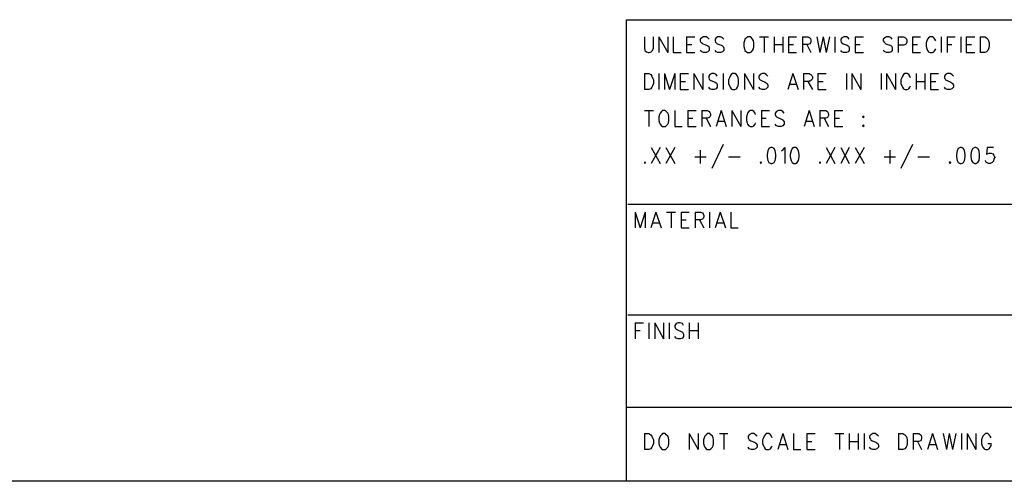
# Model space of a CAD drawing. Extents: x 11.9 to 28.1, y 10.8 to 21.2.
# Tile 14 of 23: x 21.7 to 24.4, y 10.8 to 12. Entities that reach past the tile are written whole.
import ezdxf

# ---------------------------------------------------------------- set-up
doc = ezdxf.new("R2010")
doc.units = 0
doc.header["$MEASUREMENT"] = 0
doc.layers.add('LAYNR1', color=2, linetype='Continuous')

msp = doc.modelspace()

# ---------------------------------------------------------------- linework, layer by layer
at = {"layer": 'LAYNR1', "color": 7}
for points in [[(23.388, 10.799), (23.388, 12.049)], [(23.388, 12.049), (28.092, 12.049)], [(23.437, 12.003), (23.437, 11.972), (23.438, 11.966), (23.442, 11.962), (23.447, 11.96)], [(23.45, 11.96), (23.455, 11.962), (23.459, 11.966), (23.461, 11.972), (23.461, 12.003)], [(23.476, 12.003), (23.476, 11.96)], [(23.476, 12.003), (23.5, 11.96)], [(23.5, 12.003), (23.5, 11.96)], [(23.515, 12.003), (23.515, 11.96)], [(23.551, 12.003), (23.551, 11.96)], [(23.551, 12.003), (23.573, 12.003)], [(23.551, 11.982), (23.565, 11.982)], [(23.612, 11.996), (23.609, 12), (23.604, 12.003), (23.597, 12.003), (23.592, 12), (23.588, 11.996), (23.588, 11.992)], [(23.588, 11.992), (23.59, 11.988), (23.592, 11.986), (23.595, 11.984), (23.605, 11.98), (23.609, 11.978), (23.611, 11.976)], [(23.652, 11.996), (23.648, 12), (23.643, 12.003), (23.636, 12.003), (23.631, 12), (23.628, 11.996), (23.628, 11.992)], [(23.628, 11.992), (23.629, 11.988), (23.631, 11.986), (23.634, 11.984), (23.645, 11.98), (23.648, 11.978), (23.65, 11.976)], [(23.708, 11.992), (23.706, 11.986), (23.706, 11.976)], [(23.716, 12.003), (23.713, 12), (23.709, 11.996), (23.708, 11.992)], [(23.732, 11.992), (23.73, 11.996), (23.727, 12), (23.723, 12.003), (23.716, 12.003)], [(23.733, 11.976), (23.733, 11.986), (23.732, 11.992)], [(23.749, 12.003), (23.773, 12.003)], [(23.761, 12.003), (23.761, 11.96)], [(23.788, 12.003), (23.788, 11.96)], [(23.788, 11.982), (23.812, 11.982)], [(23.812, 12.003), (23.812, 11.96)], [(23.827, 12.003), (23.827, 11.96)], [(23.827, 12.003), (23.849, 12.003)], [(23.827, 11.982), (23.841, 11.982)], [(23.865, 12.003), (23.865, 11.96)], [(23.865, 12.003), (23.88, 12.003), (23.885, 12), (23.887, 11.998), (23.888, 11.994), (23.888, 11.99), (23.887, 11.986), (23.885, 11.984), (23.88, 11.982), (23.865, 11.982)], [(23.877, 11.982), (23.888, 11.96)], [(23.904, 12.003), (23.912, 11.96)], [(23.921, 12.003), (23.912, 11.96)], [(23.921, 12.003), (23.929, 11.96)], [(23.938, 12.003), (23.929, 11.96)], [(23.953, 12.003), (23.953, 11.96)], [(23.992, 11.996), (23.989, 12), (23.984, 12.003), (23.977, 12.003), (23.972, 12), (23.969, 11.996), (23.969, 11.992)], [(23.969, 11.992), (23.97, 11.988), (23.972, 11.986), (23.975, 11.984), (23.986, 11.98), (23.989, 11.978), (23.991, 11.976)], [(24.008, 12.003), (24.008, 11.96)], [(24.008, 12.003), (24.03, 12.003)], [(24.008, 11.982), (24.021, 11.982)], [(24.108, 11.996), (24.105, 12), (24.1, 12.003), (24.093, 12.003), (24.088, 12), (24.084, 11.996), (24.084, 11.992)], [(24.084, 11.992), (24.086, 11.988), (24.088, 11.986), (24.091, 11.984), (24.102, 11.98), (24.105, 11.978), (24.107, 11.976)], [(24.124, 12.003), (24.124, 11.96)], [(24.124, 12.003), (24.139, 12.003), (24.144, 12), (24.146, 11.998), (24.148, 11.994), (24.148, 11.988), (24.146, 11.984), (24.144, 11.982), (24.139, 11.98), (24.124, 11.98)], [(24.163, 12.003), (24.163, 11.96)], [(24.163, 12.003), (24.185, 12.003)], [(24.163, 11.982), (24.177, 11.982)], [(24.202, 11.992), (24.2, 11.986), (24.2, 11.976)], [(24.226, 11.992), (24.224, 11.996), (24.221, 12), (24.217, 12.003), (24.211, 12.003), (24.207, 12), (24.204, 11.996), (24.202, 11.992)], [(24.241, 12.003), (24.241, 11.96)], [(24.257, 12.003), (24.257, 11.96)], [(24.257, 12.003), (24.279, 12.003)], [(24.257, 11.982), (24.27, 11.982)], [(24.294, 12.003), (24.294, 11.96)], [(24.309, 12.003), (24.309, 11.96)], [(24.309, 12.003), (24.332, 12.003)], [(24.309, 11.982), (24.323, 11.982)], [(24.347, 12.003), (24.347, 11.96)], [(24.347, 12.003), (24.359, 12.003), (24.364, 12), (24.367, 11.996), (24.369, 11.992)], [(24.369, 11.992), (24.371, 11.986), (24.371, 11.976)], [(23.447, 11.96), (23.45, 11.96)], [(23.515, 11.96), (23.536, 11.96)], [(23.551, 11.96), (23.573, 11.96)], [(23.597, 11.96), (23.592, 11.962), (23.588, 11.966)], [(23.604, 11.96), (23.597, 11.96)], [(23.611, 11.976), (23.612, 11.972), (23.612, 11.966), (23.609, 11.962), (23.604, 11.96)], [(23.636, 11.96), (23.631, 11.962), (23.628, 11.966)], [(23.643, 11.96), (23.636, 11.96)], [(23.65, 11.976), (23.652, 11.972), (23.652, 11.966), (23.648, 11.962), (23.643, 11.96)], [(23.706, 11.976), (23.708, 11.97), (23.709, 11.966), (23.713, 11.962), (23.716, 11.96)], [(23.716, 11.96), (23.723, 11.96)], [(23.723, 11.96), (23.727, 11.962), (23.73, 11.966), (23.732, 11.97), (23.733, 11.976)], [(23.827, 11.96), (23.849, 11.96)], [(23.977, 11.96), (23.972, 11.962), (23.969, 11.966)], [(23.984, 11.96), (23.977, 11.96)], [(23.991, 11.976), (23.992, 11.972), (23.992, 11.966), (23.989, 11.962), (23.984, 11.96)], [(24.008, 11.96), (24.03, 11.96)], [(24.093, 11.96), (24.088, 11.962), (24.084, 11.966)], [(24.1, 11.96), (24.093, 11.96)], [(24.107, 11.976), (24.108, 11.972), (24.108, 11.966), (24.105, 11.962), (24.1, 11.96)], [(24.163, 11.96), (24.185, 11.96)], [(24.2, 11.976), (24.202, 11.97), (24.204, 11.966), (24.207, 11.962), (24.211, 11.96)], [(24.211, 11.96), (24.217, 11.96)], [(24.217, 11.96), (24.221, 11.962), (24.224, 11.966), (24.226, 11.97)], [(24.309, 11.96), (24.332, 11.96)], [(24.359, 11.96), (24.347, 11.96)], [(24.371, 11.976), (24.369, 11.97), (24.367, 11.966), (24.364, 11.962), (24.359, 11.96)], [(23.437, 11.903), (23.437, 11.86)], [(23.437, 11.903), (23.449, 11.903), (23.454, 11.901), (23.457, 11.896), (23.459, 11.892)], [(23.476, 11.903), (23.476, 11.86)], [(23.491, 11.903), (23.491, 11.86)], [(23.491, 11.903), (23.505, 11.86)], [(23.519, 11.903), (23.505, 11.86)], [(23.519, 11.903), (23.519, 11.86)], [(23.534, 11.903), (23.534, 11.86)], [(23.534, 11.903), (23.556, 11.903)], [(23.571, 11.903), (23.571, 11.86)], [(23.571, 11.903), (23.595, 11.86)], [(23.595, 11.903), (23.595, 11.86)], [(23.634, 11.896), (23.631, 11.901), (23.626, 11.903), (23.619, 11.903), (23.614, 11.901), (23.611, 11.896), (23.611, 11.892)], [(23.65, 11.903), (23.65, 11.86)], [(23.675, 11.903), (23.672, 11.901), (23.669, 11.896), (23.667, 11.892)], [(23.691, 11.892), (23.689, 11.896), (23.686, 11.901), (23.682, 11.903), (23.675, 11.903)], [(23.708, 11.903), (23.708, 11.86)], [(23.708, 11.903), (23.732, 11.86)], [(23.732, 11.903), (23.732, 11.86)], [(23.771, 11.896), (23.767, 11.901), (23.762, 11.903), (23.756, 11.903), (23.75, 11.901), (23.747, 11.896), (23.747, 11.892)], [(23.839, 11.903), (23.825, 11.86)], [(23.839, 11.903), (23.853, 11.86)], [(23.868, 11.903), (23.868, 11.86)], [(23.868, 11.903), (23.883, 11.903), (23.888, 11.901), (23.89, 11.898), (23.892, 11.894), (23.892, 11.89), (23.89, 11.886), (23.888, 11.884), (23.883, 11.882), (23.868, 11.882)], [(23.907, 11.903), (23.907, 11.86)], [(23.907, 11.903), (23.929, 11.903)], [(23.984, 11.903), (23.984, 11.86)], [(23.999, 11.903), (23.999, 11.86)], [(23.999, 11.903), (24.023, 11.86)], [(24.023, 11.903), (24.023, 11.86)], [(24.078, 11.903), (24.078, 11.86)], [(24.093, 11.903), (24.093, 11.86)], [(24.093, 11.903), (24.117, 11.86)], [(24.117, 11.903), (24.117, 11.86)], [(24.158, 11.892), (24.156, 11.896), (24.153, 11.901), (24.149, 11.903), (24.142, 11.903), (24.139, 11.901), (24.136, 11.896), (24.134, 11.892)], [(24.173, 11.903), (24.173, 11.86)], [(24.197, 11.903), (24.197, 11.86)], [(24.212, 11.903), (24.212, 11.86)], [(24.212, 11.903), (24.234, 11.903)], [(24.274, 11.896), (24.27, 11.901), (24.265, 11.903), (24.258, 11.903), (24.253, 11.901), (24.25, 11.896), (24.25, 11.892)], [(23.461, 11.876), (23.459, 11.87), (23.457, 11.866), (23.454, 11.862), (23.449, 11.86)], [(23.459, 11.892), (23.461, 11.886), (23.461, 11.876)], [(23.534, 11.882), (23.548, 11.882)], [(23.611, 11.892), (23.612, 11.888), (23.614, 11.886), (23.617, 11.884), (23.628, 11.88), (23.631, 11.878), (23.633, 11.876)], [(23.633, 11.876), (23.634, 11.872), (23.634, 11.866), (23.631, 11.862), (23.626, 11.86)], [(23.667, 11.892), (23.665, 11.886), (23.665, 11.876)], [(23.665, 11.876), (23.667, 11.87), (23.669, 11.866), (23.672, 11.862), (23.675, 11.86)], [(23.682, 11.86), (23.686, 11.862), (23.689, 11.866), (23.691, 11.87), (23.692, 11.876)], [(23.692, 11.876), (23.692, 11.886), (23.691, 11.892)], [(23.747, 11.892), (23.749, 11.888), (23.75, 11.886), (23.754, 11.884), (23.764, 11.88), (23.767, 11.878), (23.769, 11.876)], [(23.769, 11.876), (23.771, 11.872), (23.771, 11.866), (23.767, 11.862), (23.762, 11.86)], [(23.83, 11.874), (23.848, 11.874)], [(23.88, 11.882), (23.892, 11.86)], [(23.907, 11.882), (23.921, 11.882)], [(24.134, 11.892), (24.132, 11.886), (24.132, 11.876)], [(24.132, 11.876), (24.134, 11.87), (24.136, 11.866), (24.139, 11.862), (24.142, 11.86)], [(24.173, 11.882), (24.197, 11.882)], [(24.212, 11.882), (24.226, 11.882)], [(24.25, 11.892), (24.252, 11.888), (24.253, 11.886), (24.257, 11.884), (24.267, 11.88), (24.27, 11.878), (24.272, 11.876)], [(24.272, 11.876), (24.274, 11.872), (24.274, 11.866), (24.27, 11.862), (24.265, 11.86)], [(23.449, 11.86), (23.437, 11.86)], [(23.534, 11.86), (23.556, 11.86)], [(23.619, 11.86), (23.614, 11.862), (23.611, 11.866)], [(23.626, 11.86), (23.619, 11.86)], [(23.675, 11.86), (23.682, 11.86)], [(23.756, 11.86), (23.75, 11.862), (23.747, 11.866)], [(23.762, 11.86), (23.756, 11.86)], [(23.907, 11.86), (23.929, 11.86)], [(24.142, 11.86), (24.149, 11.86)], [(24.149, 11.86), (24.153, 11.862), (24.156, 11.866), (24.158, 11.87)], [(24.212, 11.86), (24.234, 11.86)], [(24.258, 11.86), (24.253, 11.862), (24.25, 11.866)], [(24.265, 11.86), (24.258, 11.86)], [(23.437, 11.803), (23.461, 11.803)], [(23.449, 11.803), (23.449, 11.76)], [(23.486, 11.803), (23.483, 11.8), (23.479, 11.796), (23.478, 11.792)], [(23.502, 11.792), (23.5, 11.796), (23.496, 11.8), (23.493, 11.803), (23.486, 11.803)], [(23.519, 11.803), (23.519, 11.76)], [(23.554, 11.803), (23.554, 11.76)], [(23.554, 11.803), (23.577, 11.803)], [(23.592, 11.803), (23.592, 11.76)], [(23.592, 11.803), (23.607, 11.803), (23.612, 11.8), (23.614, 11.798), (23.616, 11.794), (23.616, 11.79), (23.614, 11.786), (23.612, 11.784), (23.607, 11.782), (23.592, 11.782)], [(23.645, 11.803), (23.631, 11.76)], [(23.645, 11.803), (23.658, 11.76)], [(23.674, 11.803), (23.674, 11.76)], [(23.674, 11.803), (23.698, 11.76)], [(23.698, 11.803), (23.698, 11.76)], [(23.738, 11.792), (23.737, 11.796), (23.733, 11.8), (23.73, 11.803), (23.723, 11.803), (23.72, 11.8), (23.716, 11.796), (23.715, 11.792)], [(23.754, 11.803), (23.754, 11.76)], [(23.754, 11.803), (23.776, 11.803)], [(23.815, 11.796), (23.812, 11.8), (23.807, 11.803), (23.8, 11.803), (23.795, 11.8), (23.791, 11.796), (23.791, 11.792)], [(23.883, 11.803), (23.87, 11.76)], [(23.883, 11.803), (23.897, 11.76)], [(23.912, 11.803), (23.912, 11.76)], [(23.912, 11.803), (23.928, 11.803), (23.933, 11.8), (23.934, 11.798), (23.936, 11.794), (23.936, 11.79), (23.934, 11.786), (23.933, 11.784), (23.928, 11.782), (23.912, 11.782)], [(23.952, 11.803), (23.952, 11.76)], [(23.952, 11.803), (23.974, 11.803)], [(23.478, 11.792), (23.476, 11.786), (23.476, 11.776)], [(23.476, 11.776), (23.478, 11.77), (23.479, 11.766), (23.483, 11.762), (23.486, 11.76)], [(23.493, 11.76), (23.496, 11.762), (23.5, 11.766), (23.502, 11.77), (23.503, 11.776)], [(23.503, 11.776), (23.503, 11.786), (23.502, 11.792)], [(23.554, 11.782), (23.568, 11.782)], [(23.604, 11.782), (23.616, 11.76)], [(23.636, 11.774), (23.653, 11.774)], [(23.715, 11.792), (23.713, 11.786), (23.713, 11.776)], [(23.713, 11.776), (23.715, 11.77), (23.716, 11.766), (23.72, 11.762), (23.723, 11.76)], [(23.73, 11.76), (23.733, 11.762), (23.737, 11.766), (23.738, 11.77)], [(23.754, 11.782), (23.767, 11.782)], [(23.791, 11.792), (23.793, 11.788), (23.795, 11.786), (23.798, 11.784), (23.808, 11.78), (23.812, 11.778), (23.813, 11.776)], [(23.813, 11.776), (23.815, 11.772), (23.815, 11.766), (23.812, 11.762), (23.807, 11.76)], [(23.875, 11.774), (23.892, 11.774)], [(23.924, 11.782), (23.936, 11.76)], [(23.952, 11.782), (23.965, 11.782)], [(23.486, 11.76), (23.493, 11.76)], [(23.519, 11.76), (23.539, 11.76)], [(23.554, 11.76), (23.577, 11.76)], [(23.723, 11.76), (23.73, 11.76)], [(23.754, 11.76), (23.776, 11.76)], [(23.8, 11.76), (23.795, 11.762), (23.791, 11.766)], [(23.807, 11.76), (23.8, 11.76)], [(23.952, 11.76), (23.974, 11.76)], [(24.03, 11.764), (24.028, 11.762), (24.03, 11.76)], [(24.03, 11.76), (24.032, 11.762), (24.03, 11.764)], [(23.455, 11.703), (23.479, 11.66)], [(23.479, 11.703), (23.455, 11.66)], [(23.495, 11.703), (23.519, 11.66)], [(23.519, 11.703), (23.495, 11.66)], [(23.588, 11.696), (23.588, 11.66)], [(23.65, 11.711), (23.619, 11.646)], [(23.779, 11.703), (23.774, 11.7), (23.771, 11.694), (23.769, 11.684), (23.769, 11.678), (23.771, 11.668), (23.774, 11.662), (23.779, 11.66)], [(23.783, 11.66), (23.788, 11.662), (23.791, 11.668), (23.793, 11.678), (23.793, 11.684), (23.791, 11.694), (23.788, 11.7), (23.783, 11.703), (23.779, 11.703)], [(23.808, 11.694), (23.812, 11.696), (23.817, 11.703), (23.817, 11.66)], [(23.842, 11.703), (23.837, 11.7), (23.834, 11.694), (23.832, 11.684), (23.832, 11.678), (23.834, 11.668), (23.837, 11.662), (23.842, 11.66)], [(23.846, 11.66), (23.851, 11.662), (23.854, 11.668), (23.856, 11.678), (23.856, 11.684), (23.854, 11.694), (23.851, 11.7), (23.846, 11.703), (23.842, 11.703)], [(23.929, 11.703), (23.953, 11.66)], [(23.953, 11.703), (23.929, 11.66)], [(23.969, 11.703), (23.992, 11.66)], [(23.992, 11.703), (23.969, 11.66)], [(24.008, 11.703), (24.032, 11.66)], [(24.032, 11.703), (24.008, 11.66)], [(24.102, 11.696), (24.102, 11.66)], [(24.163, 11.711), (24.132, 11.646)], [(24.292, 11.703), (24.287, 11.7), (24.284, 11.694), (24.282, 11.684), (24.282, 11.678), (24.284, 11.668), (24.287, 11.662), (24.292, 11.66)], [(24.296, 11.66), (24.301, 11.662), (24.304, 11.668), (24.306, 11.678), (24.306, 11.684), (24.304, 11.694), (24.301, 11.7), (24.296, 11.703), (24.292, 11.703)], [(24.332, 11.703), (24.327, 11.7), (24.323, 11.694), (24.321, 11.684), (24.321, 11.678), (24.323, 11.668), (24.327, 11.662), (24.332, 11.66)], [(24.335, 11.66), (24.34, 11.662), (24.344, 11.668), (24.345, 11.678), (24.345, 11.684), (24.344, 11.694), (24.34, 11.7), (24.335, 11.703), (24.332, 11.703)], [(24.383, 11.703), (24.366, 11.703), (24.364, 11.684), (24.366, 11.686), (24.371, 11.688), (24.376, 11.688), (24.381, 11.686), (24.384, 11.682), (24.386, 11.676)], [(23.438, 11.664), (23.437, 11.662), (23.438, 11.66)], [(23.438, 11.66), (23.44, 11.662), (23.438, 11.664)], [(23.573, 11.678), (23.604, 11.678)], [(23.665, 11.678), (23.696, 11.678)], [(23.752, 11.664), (23.75, 11.662), (23.752, 11.66)], [(23.752, 11.66), (23.754, 11.662), (23.752, 11.664)], [(23.912, 11.664), (23.911, 11.662), (23.912, 11.66)], [(23.912, 11.66), (23.914, 11.662), (23.912, 11.664)], [(24.086, 11.678), (24.117, 11.678)], [(24.178, 11.678), (24.209, 11.678)], [(24.265, 11.664), (24.263, 11.662), (24.265, 11.66)], [(24.265, 11.66), (24.267, 11.662), (24.265, 11.664)], [(24.369, 11.66), (24.364, 11.662), (24.362, 11.664), (24.361, 11.668)], [(24.386, 11.676), (24.384, 11.672), (24.383, 11.666), (24.379, 11.662), (24.374, 11.66)], [(23.779, 11.66), (23.783, 11.66)], [(23.842, 11.66), (23.846, 11.66)], [(24.292, 11.66), (24.296, 11.66)], [(24.332, 11.66), (24.335, 11.66)], [(24.374, 11.66), (24.369, 11.66)], [(24.442, 11.549), (23.392, 11.549)], [(23.412, 11.528), (23.412, 11.485)], [(23.412, 11.528), (23.425, 11.485)], [(23.439, 11.528), (23.425, 11.485)], [(23.439, 11.528), (23.439, 11.485)], [(23.468, 11.528), (23.454, 11.485)], [(23.468, 11.528), (23.482, 11.485)], [(23.497, 11.528), (23.521, 11.528)], [(23.509, 11.528), (23.509, 11.485)], [(23.536, 11.528), (23.536, 11.485)], [(23.536, 11.528), (23.558, 11.528)], [(23.574, 11.528), (23.574, 11.485)], [(23.574, 11.528), (23.589, 11.528), (23.594, 11.526), (23.596, 11.523), (23.598, 11.519), (23.598, 11.515), (23.596, 11.511), (23.594, 11.509), (23.589, 11.507), (23.574, 11.507)], [(23.613, 11.528), (23.613, 11.485)], [(23.642, 11.528), (23.628, 11.485)], [(23.642, 11.528), (23.656, 11.485)], [(23.671, 11.528), (23.671, 11.485)], [(23.536, 11.507), (23.55, 11.507)], [(23.586, 11.507), (23.598, 11.485)], [(23.459, 11.499), (23.477, 11.499)], [(23.536, 11.485), (23.558, 11.485)], [(23.633, 11.499), (23.65, 11.499)], [(23.671, 11.485), (23.691, 11.485)], [(24.442, 11.249), (23.392, 11.249)], [(23.412, 11.228), (23.412, 11.185)], [(23.412, 11.228), (23.434, 11.228)], [(23.412, 11.207), (23.425, 11.207)], [(23.449, 11.228), (23.449, 11.185)], [(23.465, 11.228), (23.465, 11.185)], [(23.465, 11.228), (23.488, 11.185)], [(23.488, 11.228), (23.488, 11.185)], [(23.504, 11.228), (23.504, 11.185)], [(23.543, 11.221), (23.54, 11.226), (23.534, 11.228), (23.528, 11.228), (23.523, 11.226), (23.519, 11.221), (23.519, 11.217)], [(23.519, 11.217), (23.521, 11.213), (23.523, 11.211), (23.526, 11.209), (23.536, 11.205), (23.54, 11.203), (23.541, 11.201)], [(23.558, 11.228), (23.558, 11.185)], [(23.558, 11.207), (23.582, 11.207)], [(23.582, 11.228), (23.582, 11.185)], [(23.528, 11.185), (23.523, 11.187), (23.519, 11.191)], [(23.534, 11.185), (23.528, 11.185)], [(23.541, 11.201), (23.543, 11.197), (23.543, 11.191), (23.54, 11.187), (23.534, 11.185)], [(24.442, 10.999), (23.388, 10.999)], [(23.437, 10.928), (23.437, 10.885)], [(23.437, 10.928), (23.449, 10.928), (23.454, 10.925), (23.457, 10.921), (23.459, 10.917)], [(23.459, 10.917), (23.461, 10.911), (23.461, 10.901)], [(23.478, 10.917), (23.476, 10.911), (23.476, 10.901)], [(23.486, 10.928), (23.483, 10.925), (23.479, 10.921), (23.478, 10.917)], [(23.502, 10.917), (23.5, 10.921), (23.496, 10.925), (23.493, 10.928), (23.486, 10.928)], [(23.503, 10.901), (23.503, 10.911), (23.502, 10.917)], [(23.558, 10.928), (23.558, 10.885)], [(23.558, 10.928), (23.582, 10.885)], [(23.582, 10.928), (23.582, 10.885)], [(23.599, 10.917), (23.597, 10.911), (23.597, 10.901)], [(23.607, 10.928), (23.604, 10.925), (23.6, 10.921), (23.599, 10.917)], [(23.623, 10.917), (23.621, 10.921), (23.617, 10.925), (23.614, 10.928), (23.607, 10.928)], [(23.624, 10.901), (23.624, 10.911), (23.623, 10.917)], [(23.64, 10.928), (23.663, 10.928)], [(23.652, 10.928), (23.652, 10.885)], [(23.742, 10.921), (23.738, 10.925), (23.733, 10.928), (23.727, 10.928), (23.721, 10.925), (23.718, 10.921), (23.718, 10.917)], [(23.718, 10.917), (23.72, 10.913), (23.721, 10.911), (23.725, 10.909), (23.735, 10.905), (23.738, 10.903), (23.74, 10.901)], [(23.759, 10.917), (23.757, 10.911), (23.757, 10.901)], [(23.783, 10.917), (23.781, 10.921), (23.778, 10.925), (23.774, 10.928), (23.767, 10.928), (23.764, 10.925), (23.761, 10.921), (23.759, 10.917)], [(23.812, 10.928), (23.798, 10.885)], [(23.812, 10.928), (23.825, 10.885)], [(23.841, 10.928), (23.841, 10.885)], [(23.877, 10.928), (23.877, 10.885)], [(23.877, 10.928), (23.899, 10.928)], [(23.953, 10.928), (23.977, 10.928)], [(23.965, 10.928), (23.965, 10.885)], [(23.992, 10.928), (23.992, 10.885)], [(24.016, 10.928), (24.016, 10.885)], [(24.032, 10.928), (24.032, 10.885)], [(24.071, 10.921), (24.067, 10.925), (24.062, 10.928), (24.056, 10.928), (24.05, 10.925), (24.047, 10.921), (24.047, 10.917)], [(24.047, 10.917), (24.049, 10.913), (24.05, 10.911), (24.054, 10.909), (24.064, 10.905), (24.067, 10.903), (24.069, 10.901)], [(24.125, 10.928), (24.125, 10.885)], [(24.125, 10.928), (24.137, 10.928), (24.142, 10.925), (24.146, 10.921), (24.148, 10.917)], [(24.148, 10.917), (24.149, 10.911), (24.149, 10.901)], [(24.165, 10.928), (24.165, 10.885)], [(24.165, 10.928), (24.18, 10.928), (24.185, 10.925), (24.187, 10.923), (24.188, 10.919), (24.188, 10.915), (24.187, 10.911), (24.185, 10.909), (24.18, 10.907), (24.165, 10.907)], [(24.217, 10.928), (24.204, 10.885)], [(24.217, 10.928), (24.231, 10.885)], [(24.246, 10.928), (24.255, 10.885)], [(24.263, 10.928), (24.255, 10.885)], [(24.263, 10.928), (24.272, 10.885)], [(24.281, 10.928), (24.272, 10.885)], [(24.296, 10.928), (24.296, 10.885)], [(24.311, 10.928), (24.311, 10.885)], [(24.311, 10.928), (24.335, 10.885)], [(24.335, 10.928), (24.335, 10.885)], [(24.352, 10.917), (24.35, 10.911), (24.35, 10.901)], [(24.376, 10.917), (24.374, 10.921), (24.371, 10.925), (24.367, 10.928), (24.361, 10.928), (24.357, 10.925), (24.354, 10.921), (24.352, 10.917)], [(23.461, 10.901), (23.459, 10.895), (23.457, 10.891), (23.454, 10.887), (23.449, 10.885)], [(23.476, 10.901), (23.478, 10.895), (23.479, 10.891), (23.483, 10.887), (23.486, 10.885)], [(23.493, 10.885), (23.496, 10.887), (23.5, 10.891), (23.502, 10.895), (23.503, 10.901)], [(23.597, 10.901), (23.599, 10.895), (23.6, 10.891), (23.604, 10.887), (23.607, 10.885)], [(23.614, 10.885), (23.617, 10.887), (23.621, 10.891), (23.623, 10.895), (23.624, 10.901)], [(23.727, 10.885), (23.721, 10.887), (23.718, 10.891)], [(23.74, 10.901), (23.742, 10.897), (23.742, 10.891), (23.738, 10.887), (23.733, 10.885)], [(23.757, 10.901), (23.759, 10.895), (23.761, 10.891), (23.764, 10.887), (23.767, 10.885)], [(23.774, 10.885), (23.778, 10.887), (23.781, 10.891), (23.783, 10.895)], [(23.803, 10.899), (23.82, 10.899)], [(23.877, 10.907), (23.89, 10.907)], [(23.992, 10.907), (24.016, 10.907)], [(24.056, 10.885), (24.05, 10.887), (24.047, 10.891)], [(24.069, 10.901), (24.071, 10.897), (24.071, 10.891), (24.067, 10.887), (24.062, 10.885)], [(24.149, 10.901), (24.148, 10.895), (24.146, 10.891), (24.142, 10.887), (24.137, 10.885)], [(24.177, 10.907), (24.188, 10.885)], [(24.209, 10.899), (24.226, 10.899)], [(24.35, 10.901), (24.352, 10.895), (24.354, 10.891), (24.357, 10.887), (24.361, 10.885)], [(24.367, 10.885), (24.371, 10.887), (24.374, 10.891), (24.376, 10.895), (24.376, 10.901)], [(24.367, 10.901), (24.376, 10.901)], [(23.449, 10.885), (23.437, 10.885)], [(23.486, 10.885), (23.493, 10.885)], [(23.607, 10.885), (23.614, 10.885)], [(23.733, 10.885), (23.727, 10.885)], [(23.767, 10.885), (23.774, 10.885)], [(23.841, 10.885), (23.861, 10.885)], [(23.877, 10.885), (23.899, 10.885)], [(24.062, 10.885), (24.056, 10.885)], [(24.137, 10.885), (24.125, 10.885)], [(24.361, 10.885), (24.367, 10.885)], [(28.092, 10.799), (11.892, 10.799)], [(28.088, 10.799), (23.388, 10.799)]]:
    msp.add_lwpolyline(points, dxfattribs=at)
msp.add_lwpolyline([(24.03, 11.788), (24.028, 11.786), (24.03, 11.784), (24.032, 11.786), (24.03, 11.788)], close=True, dxfattribs=at)

doc.saveas('drawing.dxf')
